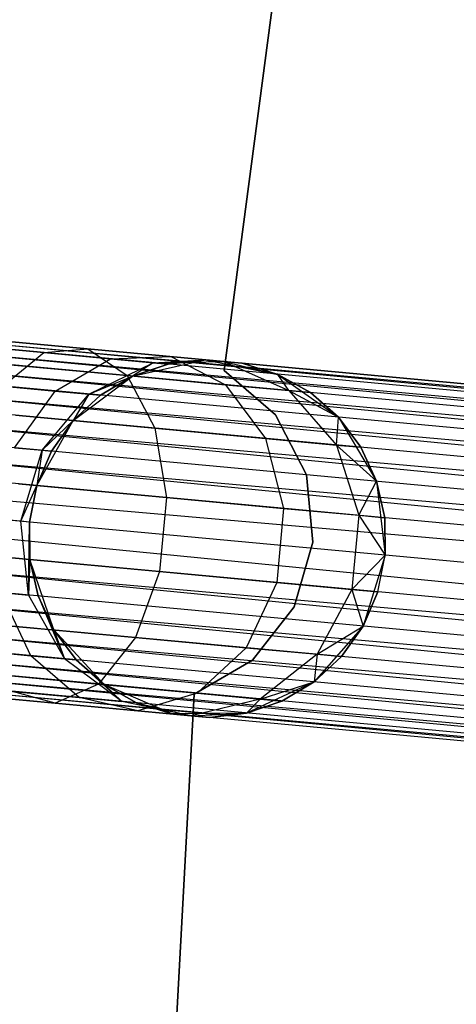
# Model space of a CAD drawing. Extents: x -102 to 102, y -101 to 102.
# Tile 146 of 256: x -61.25 to -58.8, y 2.95 to 8.46. Entities that reach past the tile are written whole.
import ezdxf

# ---------------------------------------------------------------- set-up
doc = ezdxf.new("R2010")
doc.units = 0
doc.header["$LTSCALE"] = 25.4
doc.layers.get('0').update_dxf_attribs({"linetype": 'CONTINUOUS'})

# ---------------------------------------------------------------- blocks, each defined once
blk = doc.blocks.new('NL2500011659_STL')
at = {"color": 0}
for p, q in [((-60.1001, 6.4974, -312), (-59.7323, 9.2878, -312)), ((-59.7323, 9.2878, -314), (-60.1001, 6.4974, -314)), ((-59.7323, 9.2878, -314), (-60.1001, 6.4974, -314)), ((-60.1001, 6.4974, -312), (-59.7323, 9.2878, -312)), ((-80.1981, 8.41, -7.3955), (-42.9766, 4.961, -7.6045)), ((-42.9766, 4.961, -7.3955), (-80.1981, 8.41, -7.3955)), ((-80.1981, 8.41, -7.3955), (-42.9766, 4.961, -7.6045)), ((-42.9806, 4.9177, -7.191), (-80.1981, 8.41, -7.3955)), ((-42.9806, 4.9177, -7.191), (-80.1981, 8.41, -7.3955)), ((-42.9766, 4.961, -7.3955), (-80.1981, 8.41, -7.3955)), ((-80.2021, 8.3668, -7.809), (-42.9884, 4.833, -8)), ((-42.9766, 4.961, -7.6045), (-80.2021, 8.3668, -7.809)), ((-42.9766, 4.961, -7.6045), (-80.2021, 8.3668, -7.809)), ((-42.9806, 4.9177, -7.809), (-80.2021, 8.3668, -7.809)), ((-42.9806, 4.9177, -7.809), (-80.2021, 8.3668, -7.809)), ((-80.2021, 8.3668, -7.809), (-42.9884, 4.833, -8)), ((-80.2099, 8.2821, -7), (-42.9806, 4.9177, -7.191)), ((-42.9998, 4.7107, -6.8309), (-80.2099, 8.2821, -7)), ((-42.9998, 4.7107, -6.8309), (-80.2099, 8.2821, -7)), ((-42.9884, 4.833, -7), (-80.2099, 8.2821, -7)), ((-42.9884, 4.833, -7), (-80.2099, 8.2821, -7)), ((-80.2099, 8.2821, -7), (-42.9806, 4.9177, -7.191)), ((-80.2213, 8.1597, -8.1691), (-43.0141, 4.556, -8.309)), ((-42.9884, 4.833, -8), (-80.2213, 8.1597, -8.1691)), ((-42.9884, 4.833, -8), (-80.2213, 8.1597, -8.1691)), ((-42.9998, 4.7107, -8.1691), (-80.2213, 8.1597, -8.1691)), ((-42.9998, 4.7107, -8.1691), (-80.2213, 8.1597, -8.1691)), ((-80.2213, 8.1597, -8.1691), (-43.0141, 4.556, -8.309)), ((-80.2356, 8.005, -6.691), (-42.9998, 4.7107, -6.8309)), ((-43.0308, 4.3757, -6.5865), (-80.2356, 8.005, -6.691)), ((-43.0308, 4.3757, -6.5865), (-80.2356, 8.005, -6.691)), ((-43.0141, 4.556, -6.691), (-80.2356, 8.005, -6.691)), ((-43.0141, 4.556, -6.691), (-80.2356, 8.005, -6.691)), ((-80.2356, 8.005, -6.691), (-42.9998, 4.7107, -6.8309)), ((-80.2523, 7.8248, -8.4135), (-43.0492, 4.1777, -8.4782)), ((-43.0141, 4.556, -8.309), (-80.2523, 7.8248, -8.4135)), ((-43.0141, 4.556, -8.309), (-80.2523, 7.8248, -8.4135)), ((-43.0308, 4.3757, -8.4135), (-80.2523, 7.8248, -8.4135)), ((-43.0308, 4.3757, -8.4135), (-80.2523, 7.8248, -8.4135)), ((-80.2523, 7.8248, -8.4135), (-43.0492, 4.1777, -8.4782)), ((-80.2707, 7.6268, -6.5218), (-43.0308, 4.3757, -6.5865)), ((-43.0492, 4.1777, -6.5218), (-80.2707, 7.6268, -6.5218)), ((-43.0492, 4.1777, -6.5218), (-80.2707, 7.6268, -6.5218)), ((-80.2707, 7.6268, -6.5218), (-43.0308, 4.3757, -6.5865)), ((-43.0492, 4.1777, -8.4782), (-80.2898, 7.4198, -8.5)), ((-43.0683, 3.9707, -6.5), (-80.2898, 7.4198, -6.5)), ((-43.0683, 3.9707, -6.5), (-80.2898, 7.4198, -6.5)), ((-43.0683, 3.9707, -8.5), (-80.2898, 7.4198, -8.5)), ((-43.0492, 4.1777, -8.4782), (-80.2898, 7.4198, -8.5)), ((-43.0683, 3.9707, -8.5), (-80.2898, 7.4198, -8.5)), ((-43.0875, 3.7637, -8.4782), (-80.2898, 7.4198, -8.5)), ((-43.0875, 3.7637, -8.4782), (-80.2898, 7.4198, -8.5)), ((-43.1059, 3.5657, -6.5865), (-80.309, 7.2127, -6.5218)), ((-43.1059, 3.5657, -6.5865), (-80.309, 7.2127, -6.5218)), ((-43.0875, 3.7637, -6.5218), (-80.309, 7.2127, -6.5218)), ((-43.0875, 3.7637, -6.5218), (-80.309, 7.2127, -6.5218)), ((-80.3274, 7.0148, -8.4135), (-43.1226, 3.3854, -8.309)), ((-43.0875, 3.7637, -8.4782), (-80.3274, 7.0148, -8.4135)), ((-43.0875, 3.7637, -8.4782), (-80.3274, 7.0148, -8.4135)), ((-43.1059, 3.5657, -8.4135), (-80.3274, 7.0148, -8.4135)), ((-43.1059, 3.5657, -8.4135), (-80.3274, 7.0148, -8.4135)), ((-80.3274, 7.0148, -8.4135), (-43.1226, 3.3854, -8.309)), ((-80.3441, 6.8345, -6.691), (-43.1059, 3.5657, -6.5865)), ((-43.1369, 3.2307, -6.8309), (-80.3441, 6.8345, -6.691)), ((-43.1369, 3.2307, -6.8309), (-80.3441, 6.8345, -6.691)), ((-43.1226, 3.3854, -6.691), (-80.3441, 6.8345, -6.691)), ((-43.1226, 3.3854, -6.691), (-80.3441, 6.8345, -6.691)), ((-80.3441, 6.8345, -6.691), (-43.1059, 3.5657, -6.5865)), ((-80.3584, 6.6798, -8.1691), (-43.1482, 3.1083, -8)), ((-43.1226, 3.3854, -8.309), (-80.3584, 6.6798, -8.1691)), ((-43.1226, 3.3854, -8.309), (-80.3584, 6.6798, -8.1691)), ((-43.1369, 3.2307, -8.1691), (-80.3584, 6.6798, -8.1691)), ((-43.1369, 3.2307, -8.1691), (-80.3584, 6.6798, -8.1691)), ((-80.3584, 6.6798, -8.1691), (-43.1482, 3.1083, -8)), ((-61.4471, 6.6725, -307.4985), (-60.8629, 6.6184, -307.7974)), ((-61.4471, 6.6725, -307.4985), (-60.8629, 6.6184, -307.7974)), ((-61.5784, 6.641, -307.8918), (-61.109, 6.5975, -308.132)), ((-61.5784, 6.641, -307.8918), (-61.109, 6.5975, -308.132)), ((-61.109, 6.5975, -308.132), (-60.8629, 6.6184, -307.7974)), ((-61.109, 6.5975, -308.132), (-60.8629, 6.6184, -307.7974)), ((-60.8629, 6.6184, -307.7974), (-60.3993, 6.5754, -308.263)), ((-60.8629, 6.6184, -307.7974), (-60.3993, 6.5754, -308.263)), ((-60.8629, 6.6184, -307.7974), (-60.6433, 6.469, -307.4774)), ((-60.8629, 6.6184, -307.7974), (-60.6433, 6.469, -307.4774)), ((-80.3698, 6.5574, -7), (-43.1369, 3.2307, -6.8309)), ((-43.1561, 3.0237, -7.191), (-80.3698, 6.5574, -7)), ((-43.1561, 3.0237, -7.191), (-80.3698, 6.5574, -7)), ((-43.1482, 3.1083, -7), (-80.3698, 6.5574, -7)), ((-43.1482, 3.1083, -7), (-80.3698, 6.5574, -7)), ((-80.3698, 6.5574, -7), (-43.1369, 3.2307, -6.8309)), ((-61.3389, 6.41, -308.4233), (-61.109, 6.5975, -308.132)), ((-61.3389, 6.41, -308.4233), (-61.109, 6.5975, -308.132)), ((-61.109, 6.5975, -308.132), (-60.7365, 6.563, -308.5061)), ((-61.109, 6.5975, -308.132), (-60.7365, 6.563, -308.5061)), ((-61.0458, 6.3829, -308.7177), (-60.7365, 6.563, -308.5061)), ((-61.0458, 6.3829, -308.7177), (-60.7365, 6.563, -308.5061)), ((-60.7365, 6.563, -308.5061), (-60.3993, 6.5754, -308.263)), ((-60.7365, 6.563, -308.5061), (-60.3993, 6.5754, -308.263)), ((-60.7365, 6.563, -308.5061), (-60.4973, 6.5408, -308.9774)), ((-60.7365, 6.563, -308.5061), (-60.4973, 6.5408, -308.9774)), ((-60.6129, 6.4662, -314), (-60.2073, 6.5576, -314)), ((-60.6129, 6.4662, -314), (-60.2073, 6.5576, -314)), ((-60.4973, 6.5408, -308.9774), (-60.2073, 6.5576, -309.5)), ((-60.4973, 6.5408, -308.9774), (-60.2073, 6.5576, -309.5)), ((-60.2073, 6.5576, -309.5), (-60.4149, 6.5332, -309.5)), ((-60.4149, 6.5332, -309.5), (-60.2073, 6.5576, -314)), ((-60.4149, 6.5332, -309.5), (-60.2073, 6.5576, -314)), ((-60.2073, 6.5576, -309.5), (-60.4149, 6.5332, -309.5)), ((-60.3993, 6.5754, -308.263), (-60.1017, 6.5478, -308.8497)), ((-60.3993, 6.5754, -308.263), (-60.1017, 6.5478, -308.8497)), ((-60.3993, 6.5754, -308.263), (-60.0926, 6.4179, -308.0305)), ((-60.3993, 6.5754, -308.263), (-60.0926, 6.4179, -308.0305)), ((-60.2073, 6.5576, -314), (-59.7995, 6.4762, -314)), ((-60.1017, 6.5478, -308.8497), (-60.2073, 6.5576, -309.5)), ((-60.2073, 6.5576, -314), (-59.9991, 6.5383, -309.5)), ((-60.2073, 6.5576, -309.5), (-60.2073, 6.5576, -314)), ((-60.1017, 6.5478, -308.8497), (-60.2073, 6.5576, -309.5)), ((-60.2073, 6.5576, -314), (-59.9991, 6.5383, -309.5)), ((-60.2073, 6.5576, -314), (-59.7995, 6.4762, -314)), ((-60.2073, 6.5576, -309.5), (-60.2073, 6.5576, -314)), ((-61.3373, 6.5333, -307.1223), (-60.6433, 6.469, -307.4774)), ((-61.3373, 6.5333, -307.1223), (-60.6433, 6.469, -307.4774)), ((-60.8575, 6.3654, -309.0887), (-60.4973, 6.5408, -308.9774)), ((-60.8575, 6.3654, -309.0887), (-60.4973, 6.5408, -308.9774)), ((-60.4973, 6.5408, -308.9774), (-60.6129, 6.4662, -309.5)), ((-60.4973, 6.5408, -308.9774), (-60.6129, 6.4662, -309.5)), ((-60.4149, 6.5332, -309.5), (-60.6129, 6.4662, -309.5)), ((-60.6129, 6.4662, -314), (-60.4149, 6.5332, -309.5)), ((-60.4149, 6.5332, -309.5), (-60.6129, 6.4662, -309.5)), ((-60.6129, 6.4662, -314), (-60.4149, 6.5332, -309.5)), ((-60.4973, 6.5408, -308.9774), (-60.1017, 6.5478, -308.8497)), ((-60.4973, 6.5408, -308.9774), (-60.1017, 6.5478, -308.8497)), ((-60.4973, 6.5408, -308.9774), (-60.4149, 6.5332, -309.5)), ((-60.4973, 6.5408, -308.9774), (-60.4149, 6.5332, -309.5)), ((-60.1017, 6.5478, -308.8497), (-59.9991, 6.5383, -309.5)), ((-60.1017, 6.5478, -308.8497), (-59.9991, 6.5383, -309.5)), ((-60.1017, 6.5478, -308.8497), (-59.7995, 6.4762, -309.5)), ((-60.1017, 6.5478, -308.8497), (-59.7995, 6.4762, -309.5)), ((-60.1017, 6.5478, -308.8497), (-59.739, 6.3852, -308.7274)), ((-60.1017, 6.5478, -308.8497), (-59.739, 6.3852, -308.7274)), ((-59.7995, 6.4762, -309.5), (-59.9991, 6.5383, -309.5)), ((-59.9991, 6.5383, -309.5), (-59.7995, 6.4762, -314)), ((-59.9991, 6.5383, -309.5), (-59.7995, 6.4762, -314)), ((-59.7995, 6.4762, -309.5), (-59.9991, 6.5383, -309.5)), ((-80.3776, 6.4728, -7.809), (-43.1601, 2.9804, -7.6045)), ((-43.1482, 3.1083, -8), (-80.3776, 6.4728, -7.809)), ((-43.1482, 3.1083, -8), (-80.3776, 6.4728, -7.809)), ((-43.1561, 3.0237, -7.809), (-80.3776, 6.4728, -7.809)), ((-43.1561, 3.0237, -7.809), (-80.3776, 6.4728, -7.809)), ((-80.3776, 6.4728, -7.809), (-43.1601, 2.9804, -7.6045)), ((-60.9463, 6.2176, -314), (-60.6129, 6.4662, -314)), ((-60.9463, 6.2176, -314), (-60.6129, 6.4662, -314)), ((-60.8575, 6.3654, -309.0887), (-60.6129, 6.4662, -309.5)), ((-60.8575, 6.3654, -309.0887), (-60.6129, 6.4662, -309.5)), ((-60.6129, 6.4662, -309.5), (-60.7927, 6.3594, -309.5)), ((-60.7927, 6.3594, -309.5), (-60.6129, 6.4662, -314)), ((-60.7927, 6.3594, -309.5), (-60.6129, 6.4662, -314)), ((-60.6129, 6.4662, -309.5), (-60.7927, 6.3594, -309.5)), ((-60.6433, 6.469, -307.4774), (-60.0926, 6.4179, -308.0305)), ((-60.6433, 6.469, -307.4774), (-60.0926, 6.4179, -308.0305)), ((-60.6433, 6.469, -307.4774), (-60.4881, 6.1752, -307.2274)), ((-60.6433, 6.469, -307.4774), (-60.4881, 6.1752, -307.2274)), ((-60.6129, 6.4662, -309.5), (-60.6129, 6.4662, -314)), ((-60.6129, 6.4662, -309.5), (-60.6129, 6.4662, -314)), ((-59.814, 6.2502, -312), (-60.1001, 6.4974, -312)), ((-60.1001, 6.4974, -312), (-60.1001, 6.4974, -314)), ((-60.1001, 6.4974, -314), (-59.814, 6.2502, -314)), ((-60.1001, 6.4974, -312), (-60.1001, 6.4974, -314)), ((-60.1001, 6.4974, -314), (-59.814, 6.2502, -314)), ((-59.814, 6.2502, -312), (-60.1001, 6.4974, -312)), ((-59.7995, 6.4762, -314), (-59.4601, 6.2359, -314)), ((-59.739, 6.3852, -308.7274), (-59.7995, 6.4762, -309.5)), ((-59.739, 6.3852, -308.7274), (-59.7995, 6.4762, -309.5)), ((-59.6172, 6.3739, -309.5), (-59.7995, 6.4762, -309.5)), ((-59.7995, 6.4762, -314), (-59.6172, 6.3739, -309.5)), ((-59.7995, 6.4762, -314), (-59.4601, 6.2359, -314)), ((-59.7995, 6.4762, -309.5), (-59.7995, 6.4762, -314)), ((-59.7995, 6.4762, -309.5), (-59.7995, 6.4762, -314)), ((-59.6172, 6.3739, -309.5), (-59.7995, 6.4762, -309.5)), ((-59.7995, 6.4762, -314), (-59.6172, 6.3739, -309.5)), ((-43.1601, 2.9804, -7.3955), (-80.3816, 6.4295, -7.3955)), ((-43.1601, 2.9804, -7.6045), (-80.3816, 6.4295, -7.3955)), ((-80.3816, 6.4295, -7.3955), (-43.1561, 3.0237, -7.191)), ((-43.1601, 2.9804, -7.6045), (-80.3816, 6.4295, -7.3955)), ((-43.1601, 2.9804, -7.3955), (-80.3816, 6.4295, -7.3955)), ((-80.3816, 6.4295, -7.3955), (-43.1561, 3.0237, -7.191)), ((-61.3389, 6.41, -308.4233), (-61.0458, 6.3829, -308.7177)), ((-61.3389, 6.41, -308.4233), (-61.0458, 6.3829, -308.7177)), ((-60.0926, 6.4179, -308.0305), (-59.739, 6.3852, -308.7274)), ((-60.0926, 6.4179, -308.0305), (-59.739, 6.3852, -308.7274)), ((-60.0926, 6.4179, -308.0305), (-59.8694, 6.1178, -307.8489)), ((-60.0926, 6.4179, -308.0305), (-59.8694, 6.1178, -307.8489)), ((-61.2737, 6.0661, -308.8614), (-61.0458, 6.3829, -308.7177)), ((-61.2737, 6.0661, -308.8614), (-61.0458, 6.3829, -308.7177)), ((-61.12, 6.0519, -309.1643), (-60.8575, 6.3654, -309.0887)), ((-61.12, 6.0519, -309.1643), (-60.8575, 6.3654, -309.0887)), ((-61.0458, 6.3829, -308.7177), (-60.8575, 6.3654, -309.0887)), ((-61.0458, 6.3829, -308.7177), (-60.8575, 6.3654, -309.0887)), ((-60.8575, 6.3654, -309.0887), (-60.9463, 6.2176, -309.5)), ((-60.8575, 6.3654, -309.0887), (-60.9463, 6.2176, -309.5)), ((-60.7927, 6.3594, -309.5), (-60.9463, 6.2176, -309.5)), ((-60.9463, 6.2176, -314), (-60.7927, 6.3594, -309.5)), ((-60.7927, 6.3594, -309.5), (-60.9463, 6.2176, -309.5)), ((-60.9463, 6.2176, -314), (-60.7927, 6.3594, -309.5)), ((-60.8575, 6.3654, -309.0887), (-60.7927, 6.3594, -309.5)), ((-60.8575, 6.3654, -309.0887), (-60.7927, 6.3594, -309.5)), ((-59.739, 6.3852, -308.7274), (-59.6172, 6.3739, -309.5)), ((-59.739, 6.3852, -308.7274), (-59.6172, 6.3739, -309.5)), ((-59.739, 6.3852, -308.7274), (-59.4601, 6.2359, -309.5)), ((-59.739, 6.3852, -308.7274), (-59.4601, 6.2359, -309.5)), ((-59.739, 6.3852, -308.7274), (-59.4721, 6.081, -308.632)), ((-59.739, 6.3852, -308.7274), (-59.4721, 6.081, -308.632)), ((-59.4601, 6.2359, -309.5), (-59.6172, 6.3739, -309.5)), ((-59.6172, 6.3739, -309.5), (-59.4601, 6.2359, -314)), ((-59.6172, 6.3739, -309.5), (-59.4601, 6.2359, -314)), ((-59.4601, 6.2359, -309.5), (-59.6172, 6.3739, -309.5)), ((-61.2679, 6.2474, -306.8285), (-60.4881, 6.1752, -307.2274)), ((-61.2679, 6.2474, -306.8285), (-60.4881, 6.1752, -307.2274)), ((-59.6402, 5.9145, -312), (-59.814, 6.2502, -312)), ((-59.814, 6.2502, -312), (-59.814, 6.2502, -314)), ((-59.814, 6.2502, -314), (-59.6402, 5.9145, -314)), ((-59.814, 6.2502, -312), (-59.814, 6.2502, -314)), ((-59.814, 6.2502, -314), (-59.6402, 5.9145, -314)), ((-59.6402, 5.9145, -312), (-59.814, 6.2502, -312)), ((-59.4721, 6.081, -308.632), (-59.4601, 6.2359, -309.5)), ((-59.4721, 6.081, -308.632), (-59.4601, 6.2359, -309.5)), ((-59.4601, 6.2359, -314), (-59.2478, 5.8784, -314)), ((-59.3352, 6.0683, -309.5), (-59.4601, 6.2359, -309.5)), ((-59.4601, 6.2359, -314), (-59.3352, 6.0683, -309.5)), ((-59.4601, 6.2359, -314), (-59.2478, 5.8784, -314)), ((-59.4601, 6.2359, -309.5), (-59.4601, 6.2359, -314)), ((-59.4601, 6.2359, -309.5), (-59.4601, 6.2359, -314)), ((-59.3352, 6.0683, -309.5), (-59.4601, 6.2359, -309.5)), ((-59.4601, 6.2359, -314), (-59.3352, 6.0683, -309.5)), ((-61.1498, 5.855, -314), (-60.9463, 6.2176, -314)), ((-61.1498, 5.855, -314), (-60.9463, 6.2176, -314)), ((-61.12, 6.0519, -309.1643), (-60.9463, 6.2176, -309.5)), ((-61.12, 6.0519, -309.1643), (-60.9463, 6.2176, -309.5)), ((-60.9463, 6.2176, -309.5), (-61.0671, 6.047, -309.5)), ((-61.0671, 6.047, -309.5), (-60.9463, 6.2176, -314)), ((-61.0671, 6.047, -309.5), (-60.9463, 6.2176, -314)), ((-60.9463, 6.2176, -309.5), (-61.0671, 6.047, -309.5)), ((-60.9463, 6.2176, -309.5), (-60.9463, 6.2176, -314)), ((-60.9463, 6.2176, -309.5), (-60.9463, 6.2176, -314)), ((-60.4881, 6.1752, -307.2274), (-59.8694, 6.1178, -307.8489)), ((-60.4881, 6.1752, -307.2274), (-59.8694, 6.1178, -307.8489)), ((-60.4881, 6.1752, -307.2274), (-60.4242, 5.7877, -307.0906)), ((-60.4881, 6.1752, -307.2274), (-60.4242, 5.7877, -307.0906)), ((-59.8694, 6.1178, -307.8489), (-59.4721, 6.081, -308.632)), ((-59.8694, 6.1178, -307.8489), (-59.4721, 6.081, -308.632)), ((-59.8694, 6.1178, -307.8489), (-59.7682, 5.7269, -307.7495)), ((-59.8694, 6.1178, -307.8489), (-59.7682, 5.7269, -307.7495)), ((-61.2737, 6.0661, -308.8614), (-61.12, 6.0519, -309.1643)), ((-61.2737, 6.0661, -308.8614), (-61.12, 6.0519, -309.1643)), ((-59.4721, 6.081, -308.632), (-59.3352, 6.0683, -309.5)), ((-59.4721, 6.081, -308.632), (-59.3352, 6.0683, -309.5)), ((-59.4721, 6.081, -308.632), (-59.2478, 5.8784, -309.5)), ((-59.4721, 6.081, -308.632), (-59.2478, 5.8784, -309.5)), ((-59.4721, 6.081, -308.632), (-59.3469, 5.6879, -308.5797)), ((-59.4721, 6.081, -308.632), (-59.3469, 5.6879, -308.5797)), ((-59.2478, 5.8784, -309.5), (-59.3352, 6.0683, -309.5)), ((-59.3352, 6.0683, -309.5), (-59.2478, 5.8784, -314)), ((-59.3352, 6.0683, -309.5), (-59.2478, 5.8784, -314)), ((-59.2478, 5.8784, -309.5), (-59.3352, 6.0683, -309.5)), ((-61.2394, 5.6545, -309.191), (-61.12, 6.0519, -309.1643)), ((-61.2394, 5.6545, -309.191), (-61.12, 6.0519, -309.1643)), ((-61.12, 6.0519, -309.1643), (-61.1498, 5.855, -309.5)), ((-61.12, 6.0519, -309.1643), (-61.1498, 5.855, -309.5)), ((-61.0671, 6.047, -309.5), (-61.1498, 5.855, -309.5)), ((-61.1498, 5.855, -314), (-61.0671, 6.047, -309.5)), ((-61.0671, 6.047, -309.5), (-61.1498, 5.855, -309.5)), ((-61.1498, 5.855, -314), (-61.0671, 6.047, -309.5)), ((-61.12, 6.0519, -309.1643), (-61.0671, 6.047, -309.5)), ((-61.12, 6.0519, -309.1643), (-61.0671, 6.047, -309.5)), ((-59.6034, 5.5382, -312), (-59.6402, 5.9145, -312)), ((-59.6402, 5.9145, -312), (-59.6402, 5.9145, -314)), ((-59.6402, 5.9145, -314), (-59.6034, 5.5382, -314)), ((-59.6402, 5.9145, -312), (-59.6402, 5.9145, -314)), ((-59.6402, 5.9145, -314), (-59.6034, 5.5382, -314)), ((-59.6034, 5.5382, -312), (-59.6402, 5.9145, -312)), ((-61.2509, 5.8643, -306.6676), (-60.4242, 5.7877, -307.0906)), ((-61.2509, 5.8643, -306.6676), (-60.4242, 5.7877, -307.0906)), ((-61.2394, 5.6545, -309.191), (-61.1498, 5.855, -309.5)), ((-61.2394, 5.6545, -309.191), (-61.1498, 5.855, -309.5)), ((-61.1907, 5.65, -314), (-61.1498, 5.855, -314)), ((-61.1498, 5.855, -309.5), (-61.1907, 5.65, -309.5)), ((-61.1498, 5.855, -309.5), (-61.1907, 5.65, -309.5)), ((-61.1907, 5.65, -314), (-61.1498, 5.855, -314)), ((-61.1498, 5.855, -309.5), (-61.1498, 5.855, -314)), ((-61.1498, 5.855, -309.5), (-61.1498, 5.855, -314)), ((-59.3469, 5.6879, -308.5797), (-59.2478, 5.8784, -309.5)), ((-59.3469, 5.6879, -308.5797), (-59.2478, 5.8784, -309.5)), ((-59.2478, 5.8784, -314), (-59.1992, 5.4654, -314)), ((-59.2018, 5.6745, -309.5), (-59.2478, 5.8784, -309.5)), ((-59.2478, 5.8784, -314), (-59.1992, 5.4654, -314)), ((-59.2478, 5.8784, -314), (-59.2018, 5.6745, -309.5)), ((-59.2478, 5.8784, -309.5), (-59.2478, 5.8784, -314)), ((-59.2478, 5.8784, -309.5), (-59.2478, 5.8784, -314)), ((-59.2018, 5.6745, -309.5), (-59.2478, 5.8784, -309.5)), ((-59.2478, 5.8784, -314), (-59.2018, 5.6745, -309.5)), ((-60.4242, 5.7877, -307.0906), (-60.4626, 5.3737, -307.0906)), ((-60.4242, 5.7877, -307.0906), (-60.4626, 5.3737, -307.0906)), ((-60.4242, 5.7877, -307.0906), (-59.7682, 5.7269, -307.7495)), ((-60.4242, 5.7877, -307.0906), (-59.7682, 5.7269, -307.7495)), ((-59.7682, 5.7269, -307.7495), (-59.8065, 5.3129, -307.7495)), ((-59.7682, 5.7269, -307.7495), (-59.8065, 5.3129, -307.7495)), ((-59.7682, 5.7269, -307.7495), (-59.3469, 5.6879, -308.5797)), ((-59.7682, 5.7269, -307.7495), (-59.3469, 5.6879, -308.5797)), ((-59.3469, 5.6879, -308.5797), (-59.3853, 5.2739, -308.5797)), ((-59.3469, 5.6879, -308.5797), (-59.3853, 5.2739, -308.5797)), ((-59.3469, 5.6879, -308.5797), (-59.2018, 5.6745, -309.5)), ((-59.3469, 5.6879, -308.5797), (-59.2018, 5.6745, -309.5)), ((-59.3469, 5.6879, -308.5797), (-59.1992, 5.4654, -309.5)), ((-59.3469, 5.6879, -308.5797), (-59.1992, 5.4654, -309.5)), ((-59.1992, 5.4654, -309.5), (-59.2018, 5.6745, -309.5)), ((-59.2018, 5.6745, -309.5), (-59.1992, 5.4654, -314)), ((-59.1992, 5.4654, -309.5), (-59.2018, 5.6745, -309.5)), ((-59.2018, 5.6745, -309.5), (-59.1992, 5.4654, -314)), ((-61.2394, 5.6545, -309.191), (-61.3809, 5.6676, -308.9122)), ((-61.2394, 5.6545, -309.191), (-61.3809, 5.6676, -308.9122)), ((-61.1907, 5.65, -309.5), (-61.2394, 5.6545, -309.191)), ((-61.1951, 5.2419, -309.1643), (-61.2394, 5.6545, -309.191)), ((-61.1907, 5.65, -309.5), (-61.2394, 5.6545, -309.191)), ((-61.1951, 5.2419, -309.1643), (-61.2394, 5.6545, -309.191)), ((-61.1951, 5.2419, -309.1643), (-61.1907, 5.65, -309.5)), ((-61.1951, 5.2419, -309.1643), (-61.1907, 5.65, -309.5)), ((-61.1881, 5.4409, -314), (-61.1907, 5.65, -314)), ((-61.1907, 5.65, -309.5), (-61.1881, 5.4409, -309.5)), ((-61.1907, 5.65, -309.5), (-61.1881, 5.4409, -309.5)), ((-61.1907, 5.65, -309.5), (-61.1907, 5.65, -314)), ((-61.1881, 5.4409, -314), (-61.1907, 5.65, -314)), ((-61.1907, 5.65, -309.5), (-61.1907, 5.65, -314)), ((-59.709, 5.1752, -312), (-59.6034, 5.5382, -312)), ((-59.6034, 5.5382, -314), (-59.709, 5.1752, -314)), ((-59.6034, 5.5382, -314), (-59.709, 5.1752, -314)), ((-59.709, 5.1752, -312), (-59.6034, 5.5382, -312)), ((-59.6034, 5.5382, -312), (-59.6034, 5.5382, -314)), ((-59.6034, 5.5382, -312), (-59.6034, 5.5382, -314)), ((-59.3853, 5.2739, -308.5797), (-59.1992, 5.4654, -309.5)), ((-59.3853, 5.2739, -308.5797), (-59.1992, 5.4654, -309.5)), ((-59.1992, 5.4654, -314), (-59.3228, 5.0684, -314)), ((-59.1992, 5.4654, -314), (-59.3228, 5.0684, -314)), ((-59.2402, 5.2604, -309.5), (-59.1992, 5.4654, -309.5)), ((-59.2402, 5.2604, -309.5), (-59.1992, 5.4654, -309.5)), ((-59.2402, 5.2604, -309.5), (-59.1992, 5.4654, -314)), ((-59.2402, 5.2604, -309.5), (-59.1992, 5.4654, -314)), ((-59.1992, 5.4654, -309.5), (-59.1992, 5.4654, -314)), ((-59.1992, 5.4654, -309.5), (-59.1992, 5.4654, -314)), ((-61.2892, 5.4503, -306.6676), (-60.4626, 5.3737, -307.0906)), ((-61.2892, 5.4503, -306.6676), (-60.4626, 5.3737, -307.0906)), ((-61.1881, 5.4409, -309.5), (-61.1951, 5.2419, -309.1643)), ((-61.1881, 5.4409, -309.5), (-61.1951, 5.2419, -309.1643)), ((-61.0548, 5.0471, -314), (-61.1881, 5.4409, -314)), ((-61.1881, 5.4409, -309.5), (-61.1421, 5.237, -309.5)), ((-61.1421, 5.237, -309.5), (-61.1881, 5.4409, -314)), ((-61.0548, 5.0471, -314), (-61.1881, 5.4409, -314)), ((-61.1421, 5.237, -309.5), (-61.1881, 5.4409, -314)), ((-61.1881, 5.4409, -309.5), (-61.1421, 5.237, -309.5)), ((-61.1881, 5.4409, -309.5), (-61.1881, 5.4409, -314)), ((-61.1881, 5.4409, -309.5), (-61.1881, 5.4409, -314)), ((-60.4626, 5.3737, -307.0906), (-60.5966, 5.0046, -307.2274)), ((-60.4626, 5.3737, -307.0906), (-60.5966, 5.0046, -307.2274)), ((-60.4626, 5.3737, -307.0906), (-59.8065, 5.3129, -307.7495)), ((-60.4626, 5.3737, -307.0906), (-59.8065, 5.3129, -307.7495)), ((-59.8065, 5.3129, -307.7495), (-59.9778, 4.9473, -307.8489)), ((-59.8065, 5.3129, -307.7495), (-59.9778, 4.9473, -307.8489)), ((-59.8065, 5.3129, -307.7495), (-59.3853, 5.2739, -308.5797)), ((-59.8065, 5.3129, -307.7495), (-59.3853, 5.2739, -308.5797)), ((-61.1829, 4.9029, -308.7177), (-61.3488, 5.2561, -308.8614)), ((-61.3488, 5.2561, -308.8614), (-61.1951, 5.2419, -309.1643)), ((-61.1829, 4.9029, -308.7177), (-61.3488, 5.2561, -308.8614)), ((-61.3488, 5.2561, -308.8614), (-61.1951, 5.2419, -309.1643)), ((-61.1951, 5.2419, -309.1643), (-60.9947, 4.8855, -309.0887)), ((-61.1421, 5.237, -309.5), (-61.1951, 5.2419, -309.1643)), ((-61.1421, 5.237, -309.5), (-61.1951, 5.2419, -309.1643)), ((-61.1951, 5.2419, -309.1643), (-60.9947, 4.8855, -309.0887)), ((-61.1421, 5.237, -309.5), (-60.9947, 4.8855, -309.0887)), ((-61.1421, 5.237, -309.5), (-60.9947, 4.8855, -309.0887)), ((-61.1421, 5.237, -309.5), (-61.0548, 5.0471, -309.5)), ((-61.0548, 5.0471, -314), (-61.1421, 5.237, -309.5)), ((-61.1421, 5.237, -309.5), (-61.0548, 5.0471, -309.5)), ((-61.0548, 5.0471, -314), (-61.1421, 5.237, -309.5)), ((-59.3853, 5.2739, -308.5797), (-59.5805, 4.9105, -308.632)), ((-59.3853, 5.2739, -308.5797), (-59.5805, 4.9105, -308.632)), ((-59.3853, 5.2739, -308.5797), (-59.2402, 5.2604, -309.5)), ((-59.3853, 5.2739, -308.5797), (-59.2402, 5.2604, -309.5)), ((-59.3853, 5.2739, -308.5797), (-59.3228, 5.0684, -309.5)), ((-59.3853, 5.2739, -308.5797), (-59.3228, 5.0684, -309.5)), ((-59.3228, 5.0684, -309.5), (-59.2402, 5.2604, -309.5)), ((-59.2402, 5.2604, -309.5), (-59.3228, 5.0684, -314)), ((-59.2402, 5.2604, -309.5), (-59.3228, 5.0684, -314)), ((-59.3228, 5.0684, -309.5), (-59.2402, 5.2604, -309.5)), ((-59.9417, 4.8773, -312), (-59.709, 5.1752, -312)), ((-59.709, 5.1752, -314), (-59.9417, 4.8773, -314)), ((-59.709, 5.1752, -314), (-59.9417, 4.8773, -314)), ((-59.9417, 4.8773, -312), (-59.709, 5.1752, -312)), ((-59.709, 5.1752, -312), (-59.709, 5.1752, -314)), ((-59.709, 5.1752, -312), (-59.709, 5.1752, -314)), ((-61.3763, 5.0769, -306.8285), (-60.5966, 5.0046, -307.2274)), ((-61.3763, 5.0769, -306.8285), (-60.5966, 5.0046, -307.2274)), ((-59.3228, 5.0684, -314), (-59.5973, 4.756, -314)), ((-59.3228, 5.0684, -314), (-59.5973, 4.756, -314)), ((-59.5805, 4.9105, -308.632), (-59.3228, 5.0684, -309.5)), ((-59.5805, 4.9105, -308.632), (-59.3228, 5.0684, -309.5)), ((-59.4436, 4.8978, -309.5), (-59.3228, 5.0684, -309.5)), ((-59.3228, 5.0684, -314), (-59.4436, 4.8978, -309.5)), ((-59.4436, 4.8978, -309.5), (-59.3228, 5.0684, -309.5)), ((-59.3228, 5.0684, -314), (-59.4436, 4.8978, -309.5)), ((-59.3228, 5.0684, -309.5), (-59.3228, 5.0684, -314)), ((-59.3228, 5.0684, -309.5), (-59.3228, 5.0684, -314)), ((-60.7727, 4.7415, -314), (-61.0548, 5.0471, -314)), ((-61.0548, 5.0471, -309.5), (-60.9947, 4.8855, -309.0887)), ((-61.0548, 5.0471, -309.5), (-60.9947, 4.8855, -309.0887)), ((-61.0548, 5.0471, -309.5), (-60.9298, 4.8795, -309.5)), ((-60.9298, 4.8795, -309.5), (-61.0548, 5.0471, -314)), ((-60.7727, 4.7415, -314), (-61.0548, 5.0471, -314)), ((-60.9298, 4.8795, -309.5), (-61.0548, 5.0471, -314)), ((-61.0548, 5.0471, -309.5), (-60.9298, 4.8795, -309.5)), ((-61.0548, 5.0471, -309.5), (-61.0548, 5.0471, -314)), ((-61.0548, 5.0471, -309.5), (-61.0548, 5.0471, -314)), ((-60.5966, 5.0046, -307.2274), (-60.8031, 4.7443, -307.4774)), ((-60.5966, 5.0046, -307.2274), (-60.8031, 4.7443, -307.4774)), ((-60.5966, 5.0046, -307.2274), (-59.9778, 4.9473, -307.8489)), ((-60.5966, 5.0046, -307.2274), (-59.9778, 4.9473, -307.8489)), ((-61.4761, 4.9301, -308.4233), (-61.1829, 4.9029, -308.7177)), ((-61.4761, 4.9301, -308.4233), (-61.1829, 4.9029, -308.7177)), ((-60.912, 4.669, -308.5061), (-61.1829, 4.9029, -308.7177)), ((-61.1829, 4.9029, -308.7177), (-60.9947, 4.8855, -309.0887)), ((-61.1829, 4.9029, -308.7177), (-60.9947, 4.8855, -309.0887)), ((-60.912, 4.669, -308.5061), (-61.1829, 4.9029, -308.7177)), ((-59.9778, 4.9473, -307.8489), (-60.2524, 4.6933, -308.0305)), ((-59.9778, 4.9473, -307.8489), (-60.2524, 4.6933, -308.0305)), ((-59.9778, 4.9473, -307.8489), (-59.5805, 4.9105, -308.632)), ((-59.9778, 4.9473, -307.8489), (-59.5805, 4.9105, -308.632)), ((-59.5805, 4.9105, -308.632), (-59.8988, 4.6605, -308.7274)), ((-59.5805, 4.9105, -308.632), (-59.8988, 4.6605, -308.7274)), ((-59.5805, 4.9105, -308.632), (-59.5973, 4.756, -309.5)), ((-59.5805, 4.9105, -308.632), (-59.5973, 4.756, -309.5)), ((-59.5805, 4.9105, -308.632), (-59.4436, 4.8978, -309.5)), ((-59.5805, 4.9105, -308.632), (-59.4436, 4.8978, -309.5)), ((-60.6728, 4.6468, -308.9774), (-60.9947, 4.8855, -309.0887)), ((-60.9947, 4.8855, -309.0887), (-60.9298, 4.8795, -309.5)), ((-60.6728, 4.6468, -308.9774), (-60.9947, 4.8855, -309.0887)), ((-60.9947, 4.8855, -309.0887), (-60.9298, 4.8795, -309.5)), ((-60.9298, 4.8795, -309.5), (-60.6728, 4.6468, -308.9774)), ((-60.9298, 4.8795, -309.5), (-60.7727, 4.7415, -309.5)), ((-60.9298, 4.8795, -309.5), (-60.6728, 4.6468, -308.9774)), ((-60.7727, 4.7415, -314), (-60.9298, 4.8795, -309.5)), ((-60.9298, 4.8795, -309.5), (-60.7727, 4.7415, -309.5)), ((-60.7727, 4.7415, -314), (-60.9298, 4.8795, -309.5)), ((-60.2684, 4.6871, -312), (-59.9417, 4.8773, -312)), ((-59.9417, 4.8773, -314), (-60.2684, 4.6871, -314)), ((-59.9417, 4.8773, -314), (-60.2684, 4.6871, -314)), ((-60.2684, 4.6871, -312), (-59.9417, 4.8773, -312)), ((-59.9417, 4.8773, -312), (-59.9417, 4.8773, -314)), ((-59.9417, 4.8773, -312), (-59.9417, 4.8773, -314)), ((-59.5973, 4.756, -309.5), (-59.4436, 4.8978, -309.5)), ((-59.4436, 4.8978, -309.5), (-59.5973, 4.756, -314)), ((-59.4436, 4.8978, -309.5), (-59.5973, 4.756, -314)), ((-59.5973, 4.756, -309.5), (-59.4436, 4.8978, -309.5)), ((-61.4971, 4.8086, -307.1223), (-60.8031, 4.7443, -307.4774)), ((-61.4971, 4.8086, -307.1223), (-60.8031, 4.7443, -307.4774)), ((-60.8031, 4.7443, -307.4774), (-61.0465, 4.6378, -307.7974)), ((-60.8031, 4.7443, -307.4774), (-61.0465, 4.6378, -307.7974)), ((-60.8031, 4.7443, -307.4774), (-60.2524, 4.6933, -308.0305)), ((-60.8031, 4.7443, -307.4774), (-60.2524, 4.6933, -308.0305)), ((-60.3908, 4.5771, -314), (-60.7727, 4.7415, -314)), ((-60.7727, 4.7415, -309.5), (-60.6728, 4.6468, -308.9774)), ((-60.7727, 4.7415, -309.5), (-60.6728, 4.6468, -308.9774)), ((-60.7727, 4.7415, -309.5), (-60.5904, 4.6392, -309.5)), ((-60.5904, 4.6392, -309.5), (-60.7727, 4.7415, -314)), ((-60.3908, 4.5771, -314), (-60.7727, 4.7415, -314)), ((-60.5904, 4.6392, -309.5), (-60.7727, 4.7415, -314)), ((-60.7727, 4.7415, -309.5), (-60.5904, 4.6392, -309.5)), ((-60.7727, 4.7415, -309.5), (-60.7727, 4.7415, -314)), ((-60.7727, 4.7415, -309.5), (-60.7727, 4.7415, -314)), ((-59.5973, 4.756, -314), (-59.975, 4.5822, -314)), ((-59.5973, 4.756, -314), (-59.975, 4.5822, -314)), ((-59.8988, 4.6605, -308.7274), (-59.5973, 4.756, -309.5)), ((-59.8988, 4.6605, -308.7274), (-59.5973, 4.756, -309.5)), ((-59.777, 4.6492, -309.5), (-59.5973, 4.756, -309.5)), ((-59.5973, 4.756, -314), (-59.777, 4.6492, -309.5)), ((-59.777, 4.6492, -309.5), (-59.5973, 4.756, -309.5)), ((-59.5973, 4.756, -314), (-59.777, 4.6492, -309.5)), ((-59.5973, 4.756, -309.5), (-59.5973, 4.756, -314)), ((-59.5973, 4.756, -309.5), (-59.5973, 4.756, -314)), ((-61.6306, 4.6919, -307.4985), (-61.0465, 4.6378, -307.7974)), ((-61.6306, 4.6919, -307.4985), (-61.0465, 4.6378, -307.7974)), ((-61.0465, 4.6378, -307.7974), (-61.2845, 4.7035, -308.132)), ((-61.2845, 4.7035, -308.132), (-60.912, 4.669, -308.5061)), ((-61.2845, 4.7035, -308.132), (-60.912, 4.669, -308.5061)), ((-61.0465, 4.6378, -307.7974), (-61.2845, 4.7035, -308.132)), ((-60.2524, 4.6933, -308.0305), (-60.5829, 4.5949, -308.263)), ((-60.2524, 4.6933, -308.0305), (-60.5829, 4.5949, -308.263)), ((-60.4215, 1.877, -312), (-60.2684, 4.6871, -312)), ((-60.2684, 4.6871, -314), (-60.4215, 1.877, -314)), ((-60.2684, 4.6871, -314), (-60.4215, 1.877, -314)), ((-60.4215, 1.877, -312), (-60.2684, 4.6871, -312)), ((-60.2684, 4.6871, -312), (-60.2684, 4.6871, -314)), ((-60.2684, 4.6871, -312), (-60.2684, 4.6871, -314)), ((-60.2524, 4.6933, -308.0305), (-59.8988, 4.6605, -308.7274)), ((-60.2524, 4.6933, -308.0305), (-59.8988, 4.6605, -308.7274)), ((-61.0465, 4.6378, -307.7974), (-60.5829, 4.5949, -308.263)), ((-61.0465, 4.6378, -307.7974), (-60.5829, 4.5949, -308.263)), ((-60.5829, 4.5949, -308.263), (-60.912, 4.669, -308.5061)), ((-60.912, 4.669, -308.5061), (-60.6728, 4.6468, -308.9774)), ((-60.912, 4.669, -308.5061), (-60.6728, 4.6468, -308.9774)), ((-60.5829, 4.5949, -308.263), (-60.912, 4.669, -308.5061)), ((-60.5904, 4.6392, -309.5), (-60.6728, 4.6468, -308.9774)), ((-60.5904, 4.6392, -309.5), (-60.6728, 4.6468, -308.9774)), ((-60.2852, 4.5673, -308.8497), (-60.6728, 4.6468, -308.9774)), ((-60.2852, 4.5673, -308.8497), (-60.6728, 4.6468, -308.9774)), ((-60.5904, 4.6392, -309.5), (-60.2852, 4.5673, -308.8497)), ((-60.5904, 4.6392, -309.5), (-60.2852, 4.5673, -308.8497)), ((-60.5904, 4.6392, -309.5), (-60.3908, 4.5771, -309.5)), ((-60.3908, 4.5771, -314), (-60.5904, 4.6392, -309.5)), ((-60.5904, 4.6392, -309.5), (-60.3908, 4.5771, -309.5)), ((-60.3908, 4.5771, -314), (-60.5904, 4.6392, -309.5)), ((-59.8988, 4.6605, -308.7274), (-60.2852, 4.5673, -308.8497)), ((-59.8988, 4.6605, -308.7274), (-60.2852, 4.5673, -308.8497)), ((-59.8988, 4.6605, -308.7274), (-59.975, 4.5822, -309.5)), ((-59.8988, 4.6605, -308.7274), (-59.975, 4.5822, -309.5)), ((-59.975, 4.5822, -309.5), (-59.777, 4.6492, -309.5)), ((-59.777, 4.6492, -309.5), (-59.975, 4.5822, -314)), ((-59.777, 4.6492, -309.5), (-59.975, 4.5822, -314)), ((-59.975, 4.5822, -309.5), (-59.777, 4.6492, -309.5)), ((-59.8988, 4.6605, -308.7274), (-59.777, 4.6492, -309.5)), ((-59.8988, 4.6605, -308.7274), (-59.777, 4.6492, -309.5)), ((-60.5829, 4.5949, -308.263), (-60.2852, 4.5673, -308.8497)), ((-60.5829, 4.5949, -308.263), (-60.2852, 4.5673, -308.8497)), ((-59.975, 4.5822, -314), (-60.3908, 4.5771, -314)), ((-59.975, 4.5822, -314), (-60.3908, 4.5771, -314)), ((-60.3908, 4.5771, -309.5), (-60.2852, 4.5673, -308.8497)), ((-60.3908, 4.5771, -309.5), (-60.2852, 4.5673, -308.8497)), ((-60.3908, 4.5771, -309.5), (-60.3908, 4.5771, -314)), ((-60.1826, 4.5578, -309.5), (-60.3908, 4.5771, -314)), ((-60.1826, 4.5578, -309.5), (-60.3908, 4.5771, -314)), ((-60.3908, 4.5771, -309.5), (-60.3908, 4.5771, -314)), ((-60.2852, 4.5673, -308.8497), (-59.975, 4.5822, -309.5)), ((-60.2852, 4.5673, -308.8497), (-59.975, 4.5822, -309.5)), ((-60.1826, 4.5578, -309.5), (-59.975, 4.5822, -309.5)), ((-59.975, 4.5822, -314), (-60.1826, 4.5578, -309.5)), ((-60.1826, 4.5578, -309.5), (-59.975, 4.5822, -309.5)), ((-59.975, 4.5822, -314), (-60.1826, 4.5578, -309.5)), ((-59.975, 4.5822, -309.5), (-59.975, 4.5822, -314)), ((-59.975, 4.5822, -309.5), (-59.975, 4.5822, -314)), ((-60.2852, 4.5673, -308.8497), (-60.1826, 4.5578, -309.5)), ((-60.2852, 4.5673, -308.8497), (-60.1826, 4.5578, -309.5))]:
    blk.add_line(p, q, dxfattribs=at)

msp = doc.modelspace()

# ---------------------------------------------------------------- block references
at = {"color": 0}
msp.add_blockref('NL2500011659_STL', (0, 0), dxfattribs=at)

doc.saveas('drawing.dxf')
